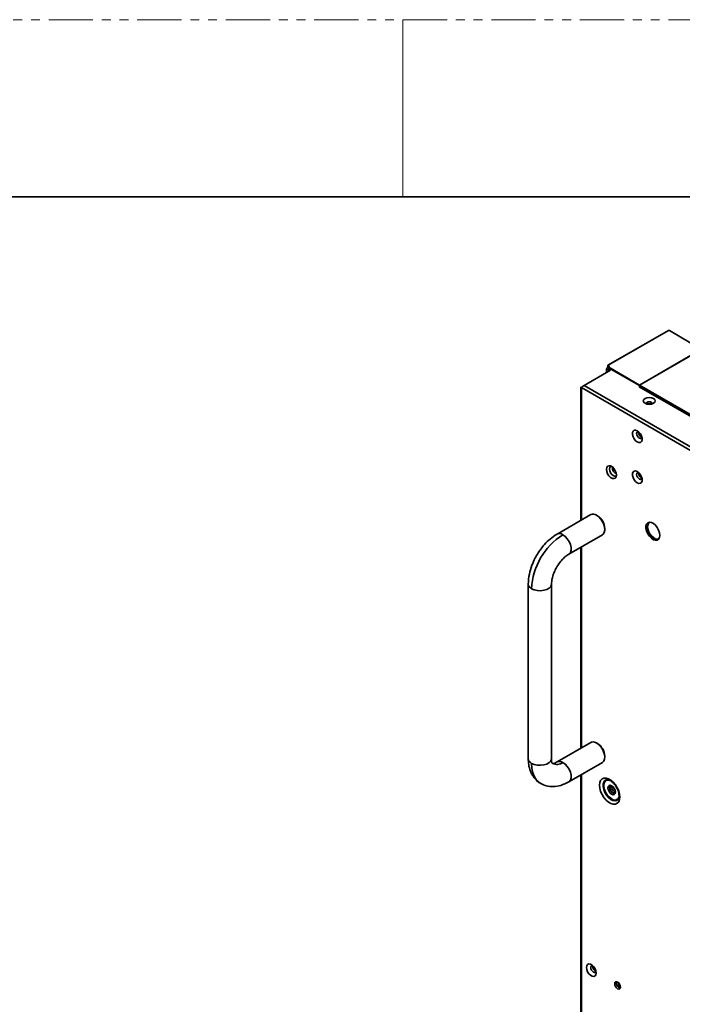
# Model space of a CAD drawing. Header units: millimetres. Extents: x 2 to 1120, y -2 to 861.
# Tile 189 of 226: x 646 to 741, y 720 to 861. Entities that reach past the tile are written whole.
import ezdxf

# ---------------------------------------------------------------- set-up
doc = ezdxf.new("R2010")
doc.units = ezdxf.units.MM
doc.linetypes.add('PHANTOM', pattern=[12.7, 6.35, -1.27, 1.27, -1.27, 1.27, -1.27])

msp = doc.modelspace()

# ---------------------------------------------------------------- linework, layer by layer
at = {"color": 7, "linetype": 'PHANTOM', "lineweight": 18}
msp.add_line((2.3854, 861.358), (1119.9854, 861.358), dxfattribs=at)
at = {"color": 7, "linetype": 'Continuous', "lineweight": 18}
msp.add_line((700.8854, 861.358), (700.8854, 835.958), dxfattribs=at)
at = {"color": 7, "linetype": 'Continuous', "lineweight": 35}
for p, q in [((15.0854, 835.958), (1107.2854, 835.958)), ((738.9917, 816.7993), (730.3169, 811.7914)), ((739.0049, 816.7978), (730.3307, 811.7903)), ((739.1456, 816.7978), (739.0049, 816.7978)), ((743.5061, 814.2261), (739.1456, 816.7978)), ((734.8558, 808.9603), (743.3175, 813.8451)), ((743.3175, 813.8233), (734.8558, 808.9385)), ((726.9133, 808.8973), (730.6939, 811.0798)), ((730.1074, 811.3047), (730.1074, 810.7412)), ((730.1419, 811.3152), (730.123, 811.3261)), ((730.1419, 811.2792), (730.123, 811.2683)), ((730.2348, 811.1813), (730.123, 811.2683)), ((730.2537, 811.1921), (730.1419, 811.2792)), ((730.2537, 811.1921), (730.2348, 811.1813)), ((730.5522, 810.998), (730.2348, 811.1813)), ((730.434, 811.088), (730.2537, 811.1921)), ((730.3304, 811.7684), (730.3116, 811.7793)), ((730.3307, 811.7685), (730.3307, 811.7903)), ((734.8181, 808.895), (730.4145, 811.4371)), ((730.4529, 811.3076), (730.4334, 811.448)), ((730.434, 811.2967), (730.434, 810.9298)), ((730.4399, 811.5095), (734.8558, 808.9603)), ((726.4133, 808.6251), (726.4133, 789.5449)), ((726.5109, 808.5852), (1011.0554, 644.3212)), ((1011.1244, 644.8257), (726.9133, 808.8973)), ((734.8028, 808.7078), (734.8181, 808.7931)), ((734.8228, 808.7958), (734.8075, 808.7105)), ((734.8075, 808.7105), (1010.7949, 649.3864)), ((734.8181, 808.7931), (734.8181, 808.895)), ((734.8228, 808.7958), (734.8181, 808.7931)), ((734.8228, 808.8813), (856.8401, 738.4423)), ((734.8228, 808.8813), (734.8228, 808.7958)), ((734.8558, 808.9385), (856.8743, 738.4987)), ((734.7232, 796.2106), (734.94, 795.9767)), ((727.8461, 790.372), (723.0142, 787.5826)), ((728.7974, 790.2214), (728.6795, 790.2894)), ((729.8579, 788.2483), (729.8579, 788.3843)), ((724.6807, 784.6958), (729.5126, 787.4852)), ((726.4133, 785.696), (726.4133, 756.8832)), ((718.881, 780.4237), (718.881, 755.3832)), ((722.2143, 755.3832), (722.2143, 780.4237)), ((727.8461, 757.7104), (723.0142, 754.921)), ((728.7974, 757.5597), (728.6795, 757.6278)), ((729.8579, 755.5866), (729.8579, 755.7227)), ((724.6807, 752.0342), (729.5126, 754.8236)), ((726.4133, 753.0343), (726.4133, 674.2275)), ((720.5838, 751.8628), (720.6991, 751.7928))]:
    msp.add_line(p, q, dxfattribs=at)
at = {"color": 8, "linetype": 'Continuous', "lineweight": 35}
for p, q in [((730.123, 810.7502), (730.123, 811.2683)), ((730.1419, 811.2792), (730.1419, 811.3152)), ((730.3307, 811.7685), (730.3304, 811.7684)), ((726.5109, 789.6012), (726.5109, 808.5852)), ((726.5109, 756.9396), (726.5109, 785.7523)), ((726.5109, 674.2839), (726.5109, 753.0907)), ((731.9171, 723.1235), (731.9918, 722.4997))]:
    msp.add_line(p, q, dxfattribs=at)
at = {"color": 7, "linetype": 'Continuous', "lineweight": 35, "flags": 128}
for points in [[(736.837, 807.0328), (736.5612, 807.1391), (736.236, 807.1765), (735.9107, 807.1391), (735.6349, 807.0328), (735.4507, 806.8736), (735.386, 806.6858), (735.4507, 806.498), (735.6349, 806.3388), (735.9107, 806.2324), (736.236, 806.1951), (736.5612, 806.2324), (736.837, 806.3388), (737.0213, 806.498), (737.086, 806.6858), (737.0213, 806.8736), (736.837, 807.0328)], [(734.5142, 802.4), (734.2763, 802.4889), (734.0672, 802.4702), (733.912, 802.3462), (733.8294, 802.1318), (733.8294, 801.853), (733.912, 801.5432), (734.0672, 801.24), (734.2763, 800.9799), (734.5142, 800.7942), (734.752, 800.7053), (734.9611, 800.724), (735.1163, 800.848), (735.1989, 801.0624), (735.1989, 801.3412), (735.1163, 801.6509), (734.9611, 801.9542), (734.752, 802.2143), (734.5142, 802.4)], [(731.5384, 796.0505), (731.4951, 795.7916), (731.3702, 795.6139), (731.179, 795.539), (730.9444, 795.5759), (730.6947, 795.72), (730.4601, 795.954), (730.2688, 796.2498), (730.144, 796.5715), (730.1006, 796.8805), (730.144, 797.1394), (730.2688, 797.317), (730.4601, 797.3919), (730.6947, 797.3551), (730.9444, 797.2109), (731.179, 796.9769), (731.3702, 796.6812), (731.4951, 796.3594), (731.5384, 796.0505)], [(730.8262, 797.2917), (730.6771, 797.2565), (730.5612, 797.123), (730.5205, 796.9102), (730.5612, 796.6504), (730.6771, 796.3832), (730.8506, 796.1492), (731.0552, 795.984), (731.2599, 795.9129), (731.4334, 795.9466), (731.5384, 796.058)], [(734.5142, 796.5481), (734.2763, 796.637), (734.0672, 796.6183), (733.912, 796.4943), (733.8294, 796.2799), (733.8294, 796.0011), (733.912, 795.6914), (734.0672, 795.3881), (734.2763, 795.128), (734.5142, 794.9423), (734.752, 794.8534), (734.9611, 794.8721), (735.1163, 794.9961), (735.1989, 795.2105), (735.1989, 795.4893), (735.1163, 795.7991), (734.9611, 796.1023), (734.752, 796.3624), (734.5142, 796.5481)], [(735.0282, 795.8496), (735.0169, 795.8645), (734.7263, 796.1932)], [(728.6794, 790.2895), (728.9973, 790.0555), (729.2917, 789.7379), (729.5407, 789.3603), (729.7257, 788.9507), (729.8332, 788.5394), (729.8551, 788.157), (729.7898, 787.8318), (729.6422, 787.588), (729.5126, 787.4852)], [(737.761, 787.4039), (737.7165, 787.7705), (737.5869, 788.156), (737.3838, 788.526), (737.1252, 788.8477), (736.8341, 789.0925), (736.5363, 789.2386), (736.2584, 789.2731), (736.0249, 789.1929), (735.8567, 789.0051), (735.7687, 788.7264), (735.7687, 788.3816), (735.8567, 788.0013), (736.0249, 787.6193), (736.2584, 787.2695), (736.5363, 786.9831), (736.8341, 786.7854), (737.1252, 786.6941), (737.3838, 786.7172), (737.5869, 786.8527), (737.7165, 787.0886), (737.761, 787.4039)], [(737.476, 786.7603), (737.3342, 786.7417), (737.0472, 786.7982), (736.7452, 786.9659), (736.4548, 787.23), (736.202, 787.5669), (736.0092, 787.9468), (735.8935, 788.3359), (735.8651, 788.6995), (735.9267, 789.0055), (736.0595, 789.2139)], [(736.3413, 789.2747), (736.1996, 789.1854), (736.0637, 788.9797), (736.0064, 788.6951), (736.0328, 788.3567), (736.1404, 787.9948), (736.3198, 787.6414), (736.555, 787.328), (736.8251, 787.0824), (737.1061, 786.9264), (737.373, 786.8738), (737.6021, 786.9295), (737.6696, 786.9739)], [(727.8461, 757.7104), (727.9356, 757.752), (728.2098, 757.7863), (728.5189, 757.7078), (728.8398, 757.5226), (729.1489, 757.2442), (729.4231, 756.8933), (729.6422, 756.496), (729.7898, 756.0817), (729.8551, 755.6811), (729.8332, 755.324), (729.7257, 755.0368), (729.5407, 754.8409), (729.5126, 754.8236)], [(732.0216, 749.8819), (731.9791, 750.3103), (731.8542, 750.7628), (731.6541, 751.2131), (731.3904, 751.6351), (731.0785, 752.0042), (730.7364, 752.2991), (730.3841, 752.5024), (730.0421, 752.6026), (729.7301, 752.5936), (729.4664, 752.476), (729.2663, 752.2568), (729.1414, 751.9485), (729.0989, 751.5692), (729.1414, 751.1408), (729.2663, 750.6883), (729.4664, 750.238), (729.7301, 749.816), (730.0421, 749.4468), (730.3841, 749.152), (730.7364, 748.9486), (731.0785, 748.8485), (731.3904, 748.8575), (731.6541, 748.9751), (731.8542, 749.1943), (731.9791, 749.5026), (732.0216, 749.8819)], [(730.0611, 752.3559), (729.8679, 752.2495), (729.7003, 752.028), (729.6133, 751.7196), (729.6133, 751.3472), (729.7003, 750.9384), (729.8679, 750.5235), (730.1036, 750.1332), (730.39, 749.7966), (730.7057, 749.5385), (731.0275, 749.3782), (731.3314, 749.3275), (731.5948, 749.3901), (731.7354, 749.4902)], [(731.3734, 750.5827), (731.3331, 750.3716), (731.2181, 750.2393), (731.046, 750.2059), (730.8431, 750.2764), (730.6402, 750.4402), (730.4681, 750.6723), (730.3531, 750.9373), (730.3128, 751.195), (730.3531, 751.406), (730.4681, 751.5383), (730.6402, 751.5718), (730.8431, 751.5012), (731.046, 751.3375), (731.2181, 751.1054), (731.3331, 750.8403), (731.3734, 750.5827)], [(730.5485, 751.331), (730.5888, 751.5421), (730.605, 751.5735)], [(730.8893, 751.4722), (730.87, 751.4377), (730.8431, 751.297), (730.87, 751.1253), (730.9467, 750.9486), (731.0614, 750.7938), (731.1967, 750.6847)], [(731.1967, 750.6847), (731.332, 750.6376), (731.3714, 750.6371)], [(728.6204, 724.6355), (728.5785, 724.9343), (728.4578, 725.2455), (728.2728, 725.5316), (728.0458, 725.758), (727.8044, 725.8974), (727.5774, 725.933), (727.3925, 725.8605), (727.2717, 725.6887), (727.2298, 725.4383), (727.2717, 725.1395), (727.3925, 724.8283), (727.5774, 724.5423), (727.8044, 724.3159), (728.0458, 724.1765), (728.2728, 724.1409), (728.4578, 724.2133), (728.5785, 724.3851), (728.6204, 724.6355)], [(732.1088, 722.6217), (732.0774, 722.8221), (731.988, 723.0283), (731.8542, 723.2088), (731.6963, 723.3362), (731.5385, 723.391), (731.4047, 723.365), (731.3153, 723.2621), (731.2839, 723.098), (731.3153, 722.8976), (731.4047, 722.6914), (731.5385, 722.5109), (731.6963, 722.3835), (731.8542, 722.3287), (731.988, 722.3547), (732.0774, 722.4576), (732.1088, 722.6217)]]:
    msp.add_lwpolyline(points, dxfattribs=at)
at = {"color": 8, "linetype": 'Continuous', "lineweight": 35, "flags": 128}
for points in [[(735.8193, 806.3335), (735.851, 806.424), (735.9413, 806.502), (736.0765, 806.5542), (736.236, 806.5725), (736.3954, 806.5542), (736.5306, 806.502)], [(736.5306, 806.502), (736.6209, 806.424), (736.6526, 806.3319), (736.6526, 806.3298)], [(735.0952, 801.2974), (734.9694, 801.2731), (734.8206, 801.3249), (734.6717, 801.445), (734.5456, 801.6152), (734.4613, 801.8095), (734.4317, 801.9985), (734.4613, 802.1533), (734.5306, 802.2406)], [(735.0952, 795.4456), (734.9694, 795.4213), (734.8206, 795.473), (734.6717, 795.5931), (734.5456, 795.7633), (734.4613, 795.9577), (734.4317, 796.1466), (734.4613, 796.3014), (734.5306, 796.3887)], [(724.6825, 784.6968), (724.7381, 784.7339), (724.9195, 784.955), (725.014, 785.2721), (725.014, 785.6595), (724.9195, 786.0857), (724.7381, 786.5163), (724.4846, 786.9163), (724.1795, 787.2533), (723.8475, 787.5001)], [(719.3691, 779.7434), (719.7489, 779.5793), (720.1934, 779.4836), (720.6665, 779.464), (721.1301, 779.5223), (721.5464, 779.6535), (721.8819, 779.8472), (722.1092, 780.0875), (722.21, 780.3551), (722.2143, 780.4241)], [(722.2143, 755.3832), (722.21, 755.3145), (722.1092, 755.0469), (721.8819, 754.8066), (721.5464, 754.6129), (721.1301, 754.4817), (720.6665, 754.4235), (720.1934, 754.443), (719.7489, 754.5387), (719.3691, 754.7028)], [(719.3691, 754.7028), (719.4147, 753.9932), (719.5505, 753.3506), (719.7738, 752.7882), (720.08, 752.3173), (720.463, 751.9477), (720.5838, 751.8628)], [(724.6807, 752.0342), (724.7381, 752.0722), (724.9195, 752.2934), (725.014, 752.6105), (725.014, 752.9978), (724.9195, 753.4241), (724.7381, 753.8546), (724.4846, 754.2546), (724.1795, 754.5917), (723.8475, 754.8385)], [(731.9185, 749.9283), (731.9167, 749.9217), (731.7957, 749.6699), (731.6041, 749.5086), (731.356, 749.4496), (731.0699, 749.4973), (730.767, 749.6483), (730.4697, 749.8912), (730.2001, 750.2082), (729.9782, 750.5756), (729.8205, 750.9662), (729.7385, 751.3512), (729.7385, 751.7018), (729.8205, 751.9921), (729.9782, 752.2006), (730.2001, 752.3118), (730.4697, 752.3175), (730.4745, 752.3167)], [(728.4859, 724.7272), (728.3803, 724.713), (728.2315, 724.7647), (728.0827, 724.8848), (727.9565, 725.055), (727.8722, 725.2494), (727.8426, 725.4383), (727.8722, 725.5931), (727.9565, 725.6901), (727.9573, 725.6905)], [(731.897, 723.1601), (731.9204, 722.9306), (731.9908, 722.4905)]]:
    msp.add_lwpolyline(points, dxfattribs=at)
at = {"color": 7, "linetype": 'Continuous', "lineweight": 35}
for centre, radius, start, end in [((730.2623, 811.602), 0.2003, 332.483491, 70.027536), ((730.2324, 811.5528), 0.2371, 8.809905, 65.494658), ((729.8804, 811.2913), 0.5537, 0.56271, 15.268436), ((734.9, 808.8912), 0.082, 122.605478, 177.394522), ((734.8944, 808.8781), 0.0717, 122.605478, 177.394522), ((735.5787, 802.2118), 0.8678, 186.772547, 233.55452), ((735.5787, 796.3599), 0.8678, 186.772547, 233.55452), ((728.192, 789.6171), 0.8305, 54.07057, 114.618972), ((727.5981, 788.3044), 2.2612, 2.026473, 57.973527), ((729.0545, 779.3227), 9.6945, 122.487346, 177.512654), ((727.5981, 755.6427), 2.2612, 2.026473, 57.973527), ((731.5046, 751.2792), 0.9575, 176.895889, 258.696521), ((728.9901, 725.6518), 0.8682, 186.787838, 233.392039), ((732.2846, 723.1994), 0.7614, 165.50443, 254.490193)]:
    msp.add_arc(centre, radius, start, end, dxfattribs=at)
at = {"color": 8, "linetype": 'Continuous', "lineweight": 35}
for centre, radius, start, end in [((731.6854, 796.9653), 0.709, 163.950082, 256.044541), ((723.3609, 786.8353), 0.8239, 53.802891, 114.891596), ((719.7016, 780.4973), 0.824, 185.157787, 246.200682), ((719.7015, 755.4566), 0.8238, 185.11548, 246.204661), ((722.9769, 755.9829), 1.4379, 243.985588, 307.259211), ((723.3596, 754.1697), 0.8278, 53.889737, 113.973113)]:
    msp.add_arc(centre, radius, start, end, dxfattribs=at)
at = {"color": 7, "linetype": 'Continuous', "lineweight": 35}
for points in [[(739.0049, 816.7978), (739.0024, 816.7989), (738.9973, 816.8011), (738.9909, 816.7996), (738.9864, 816.7948), (738.9858, 816.7893), (738.9854, 816.7866)], [(739.0049, 816.776), (739.0048, 816.776), (739.0047, 816.776), (739.0045, 816.7759), (739.0044, 816.7758), (739.0043, 816.7757), (739.0043, 816.7757)], [(730.123, 811.3261), (730.15, 811.3597), (730.2039, 811.4268), (730.2638, 811.5456), (730.304, 811.6673), (730.3091, 811.7419), (730.3116, 811.7793)], [(730.1419, 811.3152), (730.1688, 811.3488), (730.2228, 811.4159), (730.2826, 811.5347), (730.3229, 811.6565), (730.3279, 811.7311), (730.3304, 811.7684)], [(730.3116, 811.7793), (730.3119, 811.782), (730.3125, 811.7874), (730.3169, 811.7922), (730.3232, 811.7936), (730.3282, 811.7914), (730.3307, 811.7903)], [(726.5109, 808.5852), (726.4836, 808.5891), (726.4289, 808.5968), (726.4055, 808.6251), (726.4289, 808.6534), (726.4836, 808.6611), (726.5109, 808.6649)], [(726.9133, 808.8973), (726.8685, 808.8834), (726.7789, 808.8556), (726.6594, 808.7717), (726.5632, 808.6743), (726.5283, 808.6149), (726.5109, 808.5852)]]:
    msp.add_open_spline(points, degree=3, dxfattribs=at)
for points, knots in [([(730.3304, 811.7684), (730.3305, 811.7684), (730.3305, 811.7685), (730.3305, 811.7685), (730.3305, 811.7685), (730.3305, 811.7685), (730.3306, 811.7685), (730.3306, 811.7685), (730.3307, 811.7685)], [0, 0, 0, 0, 0.27317731, 0.38987871, 0.5, 0.61012129, 0.72682269, 1, 1, 1, 1]), ([(730.4399, 811.5095), (730.4366, 811.5059), (730.4299, 811.4987), (730.4212, 811.4825), (730.4153, 811.4645), (730.4134, 811.4487), (730.4142, 811.4401), (730.4145, 811.4371)], [0, 0, 0, 0, 0.22138204, 0.44265043, 0.6626918, 0.88160862, 1, 1, 1, 1]), ([(730.4334, 811.448), (730.4327, 811.4516), (730.4315, 811.4588), (730.4329, 811.4703), (730.436, 811.4806), (730.4386, 811.4854), (730.4399, 811.4877)], [0, 0, 0, 0, 0.24999062, 0.49988891, 0.74984276, 1, 1, 1, 1]), ([(736.666, 806.3914), (736.667, 806.3932), (736.6708, 806.3998), (736.6433, 806.3706), (736.5684, 806.3316), (736.4485, 806.2932), (736.2944, 806.2718), (736.1233, 806.2758), (735.9716, 806.3065), (735.866, 806.3486), (735.8088, 806.3887), (735.8062, 806.3927), (735.8049, 806.3947)], [0, 0, 0, 0, 0.03528566, 0.13394326, 0.23407618, 0.33983546, 0.45635625, 0.580911, 0.70684231, 0.81167845, 0.9087511, 1, 1, 1, 1]), ([(734.5168, 802.2374), (734.5177, 802.2378), (734.5198, 802.2387), (734.5914, 802.2125), (734.6846, 802.1494), (734.7961, 802.0462), (734.9192, 801.8827), (735.0195, 801.6874), (735.0743, 801.5014), (735.0871, 801.3619), (735.0726, 801.2813), (735.0702, 801.2785), (735.069, 801.2771)], [0, 0, 0, 0, 0.08627064, 0.18530786, 0.25246887, 0.35829182, 0.47388551, 0.59595968, 0.71813872, 0.8197846, 0.91572734, 1, 1, 1, 1]), ([(734.5168, 796.3855), (734.5177, 796.3859), (734.5198, 796.3868), (734.5914, 796.3606), (734.6846, 796.2976), (734.7961, 796.1943), (734.9192, 796.0308), (735.0195, 795.8356), (735.0743, 795.6495), (735.0871, 795.51), (735.0726, 795.4295), (735.0702, 795.4266), (735.069, 795.4252)], [0, 0, 0, 0, 0.08627064, 0.18530786, 0.25246887, 0.35829182, 0.47388551, 0.59595968, 0.71813872, 0.8197846, 0.91572734, 1, 1, 1, 1]), ([(723.0143, 787.5827), (722.6764, 787.3621), (722.0528, 786.955), (721.2733, 786.183), (720.7109, 785.4966), (720.2601, 784.8415), (719.818, 784.0799), (719.3592, 783.0558), (718.9667, 781.7697), (718.9108, 780.891), (718.881, 780.4236)], [0, 0, 0, 0, 0.1507772, 0.27826905, 0.3771701, 0.45017378, 0.54416682, 0.67002979, 0.82443445, 1, 1, 1, 1]), ([(722.2143, 780.4239), (722.2314, 780.6747), (722.2639, 781.153), (722.5022, 781.9209), (722.7934, 782.5646), (723.1778, 783.2266), (723.6327, 783.8238), (724.177, 784.3644), (724.5053, 784.5804), (724.6806, 784.6957)], [0, 0, 0, 0, 0.16991989, 0.32412525, 0.45261721, 0.54967117, 0.72572539, 0.85357712, 1, 1, 1, 1]), ([(718.881, 755.383), (718.8927, 755.1025), (718.919, 754.4761), (719.1298, 753.7064), (719.4263, 753.0707), (719.749, 752.5892), (720.1628, 752.1431), (720.505, 751.9186), (720.681, 751.8031)], [0, 0, 0, 0, 0.18452857, 0.41209161, 0.5431373, 0.68539993, 0.83812917, 1, 1, 1, 1]), ([(722.3476, 754.69), (722.3016, 754.7456), (722.2091, 754.8575), (722.2125, 755.2074), (722.2143, 755.3833)], [0, 0, 0, 0, 0.49703106, 1, 1, 1, 1]), ([(723.0143, 754.9211), (722.8629, 754.8316), (722.5619, 754.6538), (722.4187, 754.678), (722.3476, 754.69)], [0, 0, 0, 0, 0.50296696, 1, 1, 1, 1]), ([(720.681, 751.8031), (720.9456, 751.6774), (721.5058, 751.4113), (722.4908, 751.3247), (723.5818, 751.4888), (724.3123, 751.8513), (724.6806, 752.0341)], [0, 0, 0, 0, 0.221298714, 0.468490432, 0.732063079, 1, 1, 1, 1]), ([(730.0715, 752.3553), (730.0769, 752.3582), (730.1165, 752.3797), (730.2334, 752.381), (730.4482, 752.3342), (730.7084, 752.2022), (730.9868, 751.9865), (731.2561, 751.7001), (731.4974, 751.3587), (731.694, 750.9832), (731.8312, 750.6006), (731.8962, 750.2812), (731.9022, 750.1096), (731.9045, 750.0452)], [0, 0, 0, 0, 0.01581497, 0.11676013, 0.2128373, 0.3155057, 0.41770181, 0.52084977, 0.62509469, 0.72987797, 0.83442756, 0.93787314, 1, 1, 1, 1]), ([(730.6074, 751.297), (730.6125, 751.3668), (730.6206, 751.4787), (730.6818, 751.5344), (730.7047, 751.5554)], [0, 0, 0, 0, 0.62442917, 1, 1, 1, 1]), ([(731.3444, 750.4344), (731.317, 750.4262), (731.2402, 750.4032), (731.0777, 750.4691), (730.8938, 750.6151), (730.7376, 750.8271), (730.6287, 751.071), (730.6145, 751.2217), (730.6074, 751.297)], [0, 0, 0, 0, 0.10025799, 0.28020639, 0.46015479, 0.64010319, 0.8200516, 1, 1, 1, 1]), ([(731.9045, 750.0452), (731.9029, 749.9941), (731.8983, 749.8458), (731.8482, 749.6541), (731.7844, 749.5331), (731.7434, 749.5031), (731.7341, 749.4962)], [0, 0, 0, 0, 0.18585964, 0.53968459, 0.89547927, 1, 1, 1, 1]), ([(727.9309, 725.6784), (727.9283, 725.6783), (727.9215, 725.6782), (727.984, 725.6632), (728.0865, 725.5982), (728.2113, 725.4813), (728.334, 725.3164), (728.433, 725.1204), (728.4854, 724.9403), (728.4957, 724.8161), (728.4901, 724.7379), (728.4743, 724.708), (728.4797, 724.7142), (728.4804, 724.715)], [0, 0, 0, 0, 0.05730145, 0.15558803, 0.25613499, 0.36223447, 0.47804313, 0.60014716, 0.7221239, 0.81481554, 0.88175531, 0.98359529, 1, 1, 1, 1]), ([(731.8419, 723.2207), (731.8519, 723.0583), (731.8658, 722.831), (731.9149, 722.5918), (731.929, 722.5236)], [0, 0, 0, 0, 0.71455164, 1, 1, 1, 1])]:
    msp.add_open_spline(points, degree=3, knots=knots, dxfattribs=at)

doc.saveas('drawing.dxf')
